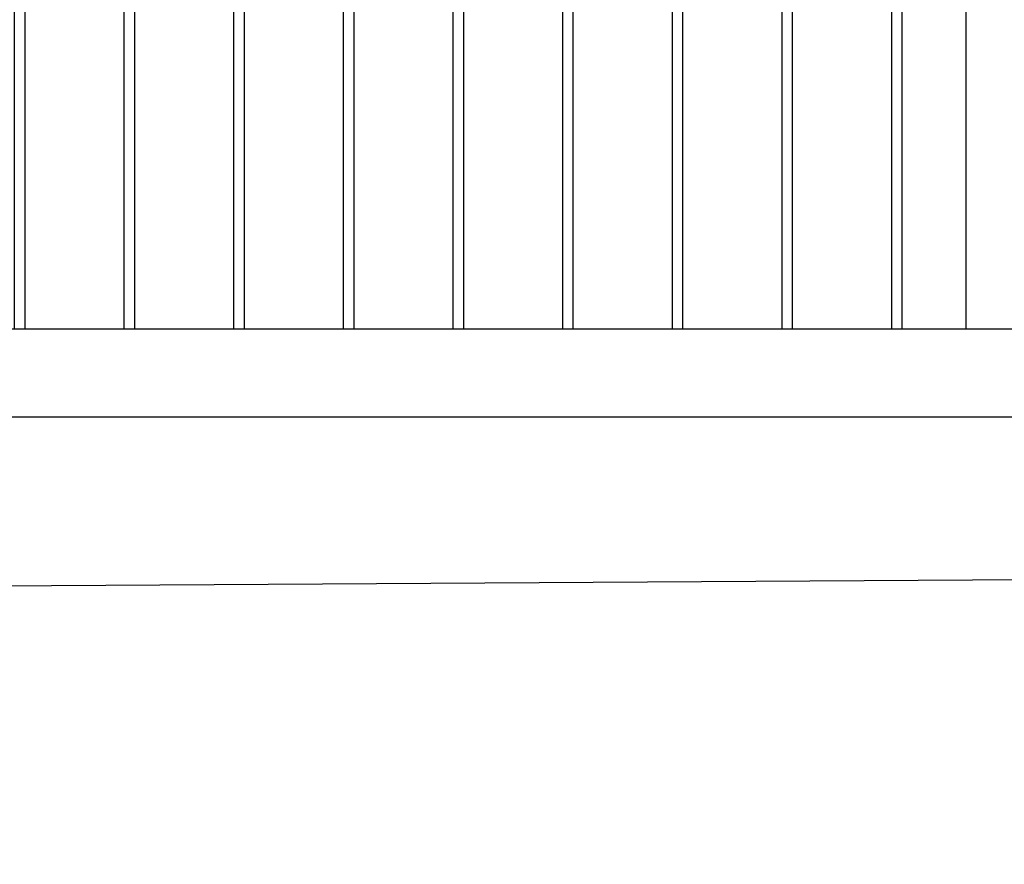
# Model space of a CAD drawing. Header units: inches. Extents: x 43593 to 117387, y -66787 to -26237.
# Tile 141 of 256: x 50454 to 50499, y -33690 to -33652. Entities that reach past the tile are written whole.
import ezdxf

# ---------------------------------------------------------------- set-up
doc = ezdxf.new("R2010")
doc.units = ezdxf.units.IN
doc.header["$MEASUREMENT"] = 0
doc.layers.get('0').update_dxf_attribs({"lineweight": 0})
doc.layers.add('AW OGRODZENIA', color=253, linetype='Continuous')

msp = doc.modelspace()

# ---------------------------------------------------------------- linework, layer by layer
at = {"color": 3, "linetype": 'Continuous', "lineweight": 30}
msp.add_lwpolyline([(48630.247, -33690.208), (49193.766, -33690.208), (49241.038, -33690.208), (49497.038, -33690.208), (49618.968, -33690.208), (50388.968, -33677.764), (50406.891, -33677.802), (50776.161, -33675.492), (51155.511, -33673.07), (51284.766, -33672.208)], dxfattribs=at)
at = {"layer": 'AW OGRODZENIA'}
for p, q in [((50497.441, -33528.802), (50497.441, -33665.802)), ((50421.191, -33665.802), (50577.691, -33665.802)), ((50417.191, -33669.802), (50577.691, -33669.802))]:
    msp.add_line(p, q, dxfattribs=at)
for points in [[(50454.539, -33528.802), (50454.043, -33528.802), (50454.043, -33665.802), (50454.539, -33665.802)], [(50459.539, -33528.802), (50459.043, -33528.802), (50459.043, -33665.802), (50459.539, -33665.802)], [(50464.539, -33528.802), (50464.043, -33528.802), (50464.043, -33665.802), (50464.539, -33665.802)], [(50469.539, -33528.802), (50469.043, -33528.802), (50469.043, -33665.802), (50469.539, -33665.802)], [(50474.539, -33528.802), (50474.043, -33528.802), (50474.043, -33665.802), (50474.539, -33665.802)], [(50479.539, -33528.802), (50479.043, -33528.802), (50479.043, -33665.802), (50479.539, -33665.802)], [(50484.539, -33528.802), (50484.043, -33528.802), (50484.043, -33665.802), (50484.539, -33665.802)], [(50489.539, -33528.802), (50489.043, -33528.802), (50489.043, -33665.802), (50489.539, -33665.802)], [(50494.539, -33528.802), (50494.043, -33528.802), (50494.043, -33665.802), (50494.539, -33665.802)]]:
    msp.add_lwpolyline(points, close=True, dxfattribs=at)

doc.saveas('drawing.dxf')
